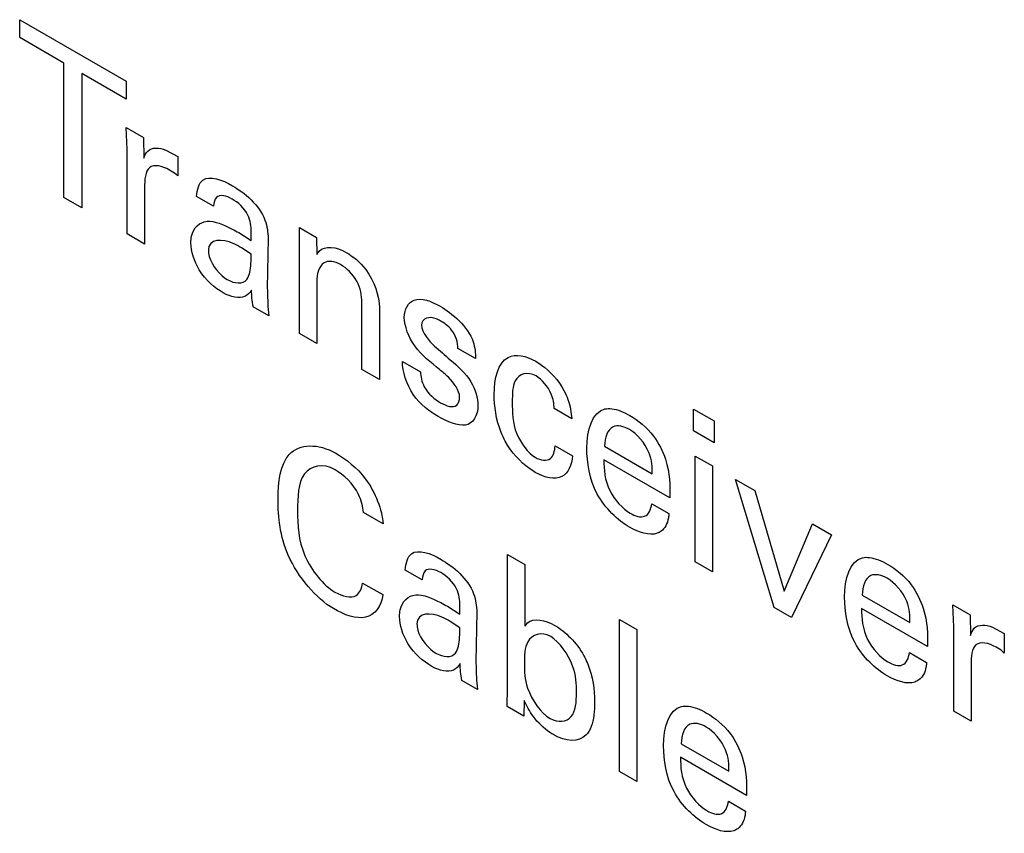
# Model space of a CAD drawing. Header units: inches. Extents: x 0 to 22, y 0 to 17.
# Tile 50 of 75: x 3.295 to 3.613, y 13.332 to 13.594. Entities that reach past the tile are written whole.
import ezdxf

# ---------------------------------------------------------------- set-up
doc = ezdxf.new("R2010")
doc.units = ezdxf.units.IN
doc.header["$LTSCALE"] = 1.21
doc.header["$MEASUREMENT"] = 0
doc.layers.get('0').update_dxf_attribs({"linetype": 'CONTINUOUS'})

msp = doc.modelspace()

# ---------------------------------------------------------------- linework, layer by layer
at = {"color": 40, "linetype": 'CONTINUOUS'}
for p, q in [((3.29541, 13.58833), (3.29541, 13.59411)), ((3.29541, 13.59411), (3.32974, 13.57428)), ((3.30966, 13.5801), (3.29541, 13.58833)), ((3.30966, 13.53677), (3.30966, 13.5801)), ((3.31549, 13.57673), (3.31549, 13.53341)), ((3.32974, 13.5685), (3.31549, 13.57673)), ((3.32974, 13.57428), (3.32974, 13.5685)), ((3.32976, 13.55931), (3.33535, 13.55608)), ((3.33005, 13.5522), (3.32976, 13.55931)), ((3.33535, 13.55608), (3.33547, 13.54941)), ((3.33005, 13.525), (3.33005, 13.5522)), ((3.34254, 13.55206), (3.34637, 13.54999)), ((3.34637, 13.54999), (3.34637, 13.54373)), ((3.34531, 13.54462), (3.34372, 13.5456)), ((3.34637, 13.54373), (3.34531, 13.54462)), ((3.33565, 13.53993), (3.33565, 13.52177)), ((3.31549, 13.53341), (3.30966, 13.53677)), ((3.35792, 13.53393), (3.35239, 13.53713)), ((3.36605, 13.52543), (3.37006, 13.52291)), ((3.38562, 13.5231), (3.38556, 13.52709)), ((3.38556, 13.52709), (3.3911, 13.52389)), ((3.33565, 13.52177), (3.33005, 13.525)), ((3.37547, 13.52366), (3.37524, 13.50748)), ((3.38562, 13.49291), (3.38562, 13.5231)), ((3.3911, 13.52389), (3.39116, 13.51835)), ((3.37006, 13.51849), (3.36688, 13.52054)), ((3.39116, 13.50938), (3.39116, 13.48972)), ((3.40571, 13.48132), (3.40571, 13.50301)), ((3.37571, 13.49864), (3.3707, 13.50153)), ((3.41135, 13.50125), (3.41135, 13.47806)), ((3.39116, 13.48972), (3.38562, 13.49291)), ((3.44236, 13.48484), (3.4367, 13.4881)), ((3.4188, 13.48389), (3.42463, 13.48053)), ((3.41135, 13.47806), (3.40571, 13.48132)), ((3.47335, 13.46545), (3.46775, 13.46868)), ((3.5126, 13.46156), (3.5126, 13.46856)), ((3.5126, 13.46856), (3.51926, 13.46471)), ((3.51926, 13.46471), (3.51926, 13.45771)), ((3.51926, 13.45771), (3.5126, 13.46156)), ((3.46799, 13.45671), (3.47358, 13.45348)), ((3.48397, 13.45653), (3.49934, 13.44766)), ((3.50499, 13.43991), (3.48373, 13.45218)), ((3.51319, 13.41926), (3.51319, 13.4534)), ((3.51319, 13.4534), (3.51873, 13.4502)), ((3.51873, 13.4502), (3.51873, 13.41606)), ((3.53858, 13.4046), (3.52621, 13.44588)), ((3.52621, 13.44588), (3.5324, 13.44231)), ((3.5324, 13.44231), (3.54182, 13.4098)), ((3.49916, 13.43804), (3.5047, 13.43484)), ((3.41256, 13.43155), (3.40626, 13.43519)), ((3.54182, 13.4098), (3.55101, 13.43156)), ((3.55101, 13.43156), (3.55713, 13.42803)), ((3.55713, 13.42803), (3.54418, 13.40137)), ((3.4527, 13.37866), (3.4527, 13.42164)), ((3.4527, 13.42164), (3.45824, 13.41844)), ((3.45824, 13.41844), (3.45824, 13.39851)), ((3.51873, 13.41606), (3.51319, 13.41926)), ((3.42518, 13.41345), (3.41965, 13.41665)), ((3.40596, 13.41244), (3.41244, 13.4087)), ((3.56705, 13.40856), (3.58241, 13.39969)), ((3.43331, 13.40495), (3.43732, 13.40242)), ((3.54418, 13.40137), (3.53858, 13.4046)), ((3.59622, 13.40546), (3.60181, 13.40223)), ((3.59651, 13.39835), (3.59622, 13.40546)), ((3.44274, 13.40317), (3.4425, 13.387)), ((3.58807, 13.39194), (3.56681, 13.40421)), ((3.60181, 13.40223), (3.60193, 13.39556)), ((3.43732, 13.39801), (3.43414, 13.40005)), ((3.48882, 13.35168), (3.48882, 13.4007)), ((3.48882, 13.4007), (3.49436, 13.3975)), ((3.59651, 13.37115), (3.59651, 13.39835)), ((3.609, 13.39821), (3.61282, 13.39614)), ((3.49436, 13.3975), (3.49436, 13.34848)), ((3.61282, 13.39614), (3.61282, 13.38988)), ((3.61176, 13.39077), (3.61017, 13.39176)), ((3.58224, 13.39007), (3.58778, 13.38687)), ((3.61282, 13.38988), (3.61176, 13.39077)), ((3.6021, 13.38608), (3.6021, 13.36792)), ((3.44297, 13.37815), (3.43796, 13.38104)), ((3.45258, 13.3726), (3.4527, 13.37866)), ((3.45806, 13.37461), (3.45795, 13.36951)), ((3.45795, 13.36951), (3.45258, 13.3726)), ((3.6021, 13.36792), (3.59651, 13.37115)), ((3.50868, 13.36061), (3.52405, 13.35174)), ((3.5297, 13.34399), (3.50845, 13.35626)), ((3.49436, 13.34848), (3.48882, 13.35168)), ((3.52387, 13.34212), (3.52941, 13.33892))]:
    msp.add_line(p, q, dxfattribs=at)
for points, knots in [([(3.33547, 13.54941), (3.33571, 13.55034), (3.33702, 13.55306), (3.34033, 13.55297), (3.34254, 13.55206)], [0, 0, 0, 0, 0.299748, 1, 1, 1, 1]), ([(3.34372, 13.5456), (3.34139, 13.54695), (3.33611, 13.54819), (3.33565, 13.54246), (3.33565, 13.53993)], [0, 0, 0, 0, 0.515133, 1, 1, 1, 1]), ([(3.36387, 13.53628), (3.36205, 13.53733), (3.35866, 13.5382), (3.35797, 13.53509), (3.35792, 13.53393)], [0, 0, 0, 0, 0.639178, 1, 1, 1, 1]), ([(3.35062, 13.5221), (3.35062, 13.52287), (3.35092, 13.52668), (3.35341, 13.52888), (3.3558, 13.5291)], [0, 0, 0, 0, 0.193461, 1, 1, 1, 1]), ([(3.3558, 13.5291), (3.35823, 13.52925), (3.36187, 13.52774), (3.36534, 13.52585), (3.36605, 13.52543)], [0, 0, 0, 0, 0.794535, 1, 1, 1, 1]), ([(3.37006, 13.52291), (3.37006, 13.52383), (3.37006, 13.52633), (3.3699, 13.52927), (3.369, 13.53107)], [0, 0, 0, 0, 0.357099, 1, 1, 1, 1]), ([(3.36105, 13.50602), (3.35833, 13.50759), (3.35282, 13.51213), (3.35062, 13.51951), (3.35062, 13.5221)], [0, 0, 0, 0, 0.547279, 1, 1, 1, 1]), ([(3.36688, 13.52054), (3.36601, 13.52104), (3.36199, 13.52343), (3.35622, 13.52359), (3.35622, 13.51975)], [0, 0, 0, 0, 0.207267, 1, 1, 1, 1]), ([(3.35622, 13.51975), (3.35622, 13.51913), (3.35661, 13.51558), (3.36006, 13.51162), (3.36234, 13.5103)], [0, 0, 0, 0, 0.190907, 1, 1, 1, 1]), ([(3.39116, 13.51835), (3.3914, 13.51874), (3.39322, 13.52145), (3.39745, 13.5209), (3.40064, 13.51906)], [0, 0, 0, 0, 0.142188, 1, 1, 1, 1]), ([(3.40064, 13.51906), (3.40282, 13.5178), (3.4085, 13.51337), (3.41135, 13.5049), (3.41135, 13.50125)], [0, 0, 0, 0, 0.408472, 1, 1, 1, 1]), ([(3.36864, 13.51034), (3.36956, 13.51153), (3.36999, 13.51448), (3.37003, 13.51748), (3.37006, 13.51849)], [0, 0, 0, 0, 0.663144, 1, 1, 1, 1]), ([(3.39887, 13.51512), (3.39694, 13.51623), (3.39239, 13.51683), (3.39116, 13.51209), (3.39116, 13.50938)], [0, 0, 0, 0, 0.450822, 1, 1, 1, 1]), ([(3.37017, 13.50694), (3.36959, 13.50604), (3.36745, 13.50372), (3.3635, 13.5046), (3.36105, 13.50602)], [0, 0, 0, 0, 0.330981, 1, 1, 1, 1]), ([(3.37524, 13.50748), (3.37524, 13.50712), (3.3753, 13.50422), (3.37542, 13.50129), (3.37571, 13.49864)], [0, 0, 0, 0, 0.125813, 1, 1, 1, 1]), ([(3.41939, 13.49804), (3.41939, 13.50083), (3.42224, 13.50555), (3.42803, 13.50338), (3.43093, 13.5017)], [0, 0, 0, 0, 0.455133, 1, 1, 1, 1]), ([(3.43075, 13.48128), (3.42802, 13.48358), (3.42255, 13.48736), (3.41939, 13.49532), (3.41939, 13.49804)], [0, 0, 0, 0, 0.543904, 1, 1, 1, 1]), ([(3.43099, 13.49699), (3.43056, 13.49723), (3.42809, 13.49864), (3.42498, 13.49797), (3.42498, 13.49555)], [0, 0, 0, 0, 0.169622, 1, 1, 1, 1]), ([(3.4367, 13.4881), (3.43676, 13.48983), (3.43528, 13.49435), (3.43224, 13.49626), (3.43099, 13.49699)], [0, 0, 0, 0, 0.549823, 1, 1, 1, 1]), ([(3.42916, 13.48878), (3.43084, 13.48735), (3.4348, 13.48394), (3.43911, 13.48026), (3.44088, 13.47733)], [0, 0, 0, 0, 0.416387, 1, 1, 1, 1]), ([(3.43034, 13.46614), (3.42757, 13.46774), (3.42146, 13.4722), (3.41877, 13.48073), (3.4188, 13.48389)], [0, 0, 0, 0, 0.502139, 1, 1, 1, 1]), ([(3.44838, 13.47327), (3.44838, 13.47842), (3.45046, 13.48724), (3.45863, 13.48578), (3.46181, 13.48394)], [0, 0, 0, 0, 0.583899, 1, 1, 1, 1]), ([(3.46181, 13.48394), (3.46243, 13.48358), (3.46569, 13.48148), (3.46915, 13.47786), (3.47087, 13.4745)], [0, 0, 0, 0, 0.187941, 1, 1, 1, 1]), ([(3.43723, 13.47243), (3.43723, 13.47442), (3.43427, 13.47859), (3.43171, 13.48047), (3.43075, 13.48128)], [0, 0, 0, 0, 0.635881, 1, 1, 1, 1]), ([(3.46186, 13.47923), (3.45913, 13.4808), (3.4542, 13.47914), (3.45421, 13.47328), (3.45421, 13.47079)], [0, 0, 0, 0, 0.558779, 1, 1, 1, 1]), ([(3.42463, 13.48053), (3.4246, 13.47911), (3.42563, 13.47462), (3.42925, 13.47167), (3.43111, 13.47059)], [0, 0, 0, 0, 0.39982, 1, 1, 1, 1]), ([(3.46775, 13.46868), (3.46765, 13.47017), (3.46716, 13.47421), (3.46371, 13.47816), (3.46186, 13.47923)], [0, 0, 0, 0, 0.40193, 1, 1, 1, 1]), ([(3.47087, 13.4745), (3.47137, 13.47355), (3.47277, 13.47048), (3.47323, 13.46739), (3.47335, 13.46545)], [0, 0, 0, 0, 0.317429, 1, 1, 1, 1]), ([(3.45191, 13.45817), (3.45144, 13.45909), (3.44904, 13.4642), (3.44838, 13.4695), (3.44838, 13.47327)], [0, 0, 0, 0, 0.183524, 1, 1, 1, 1]), ([(3.45421, 13.47079), (3.45421, 13.46761), (3.45414, 13.46133), (3.45927, 13.45433), (3.46157, 13.453)], [0, 0, 0, 0, 0.545128, 1, 1, 1, 1]), ([(3.48408, 13.46857), (3.48476, 13.46873), (3.48729, 13.4688), (3.49017, 13.46757), (3.49215, 13.46642)], [0, 0, 0, 0, 0.297241, 1, 1, 1, 1]), ([(3.49215, 13.46642), (3.49477, 13.46491), (3.49969, 13.46112), (3.50499, 13.45038), (3.50507, 13.44377), (3.50499, 13.43991)], [0, 0, 0, 0, 0.327362, 0.575397, 1, 1, 1, 1]), ([(3.49203, 13.46194), (3.49014, 13.46303), (3.4855, 13.46403), (3.48401, 13.45933), (3.48397, 13.45653)], [0, 0, 0, 0, 0.435745, 1, 1, 1, 1]), ([(3.49934, 13.44766), (3.49938, 13.44976), (3.49908, 13.45521), (3.49438, 13.46058), (3.49203, 13.46194)], [0, 0, 0, 0, 0.439112, 1, 1, 1, 1]), ([(3.37869, 13.43927), (3.37869, 13.44503), (3.38023, 13.45736), (3.39167, 13.45755), (3.3973, 13.4543)], [0, 0, 0, 0, 0.469704, 1, 1, 1, 1]), ([(3.46163, 13.44814), (3.46099, 13.44851), (3.45749, 13.45077), (3.45385, 13.4546), (3.45191, 13.45817)], [0, 0, 0, 0, 0.182731, 1, 1, 1, 1]), ([(3.46157, 13.453), (3.46336, 13.45197), (3.46699, 13.45148), (3.46793, 13.455), (3.46799, 13.45671)], [0, 0, 0, 0, 0.542071, 1, 1, 1, 1]), ([(3.49197, 13.43049), (3.48827, 13.43263), (3.47978, 13.44065), (3.47825, 13.45143), (3.47825, 13.45589)], [0, 0, 0, 0, 0.489776, 1, 1, 1, 1]), ([(3.3973, 13.4543), (3.4006, 13.45239), (3.40809, 13.44673), (3.41226, 13.43601), (3.41256, 13.43155)], [0, 0, 0, 0, 0.469147, 1, 1, 1, 1]), ([(3.47358, 13.45348), (3.47342, 13.45043), (3.4709, 13.44498), (3.46468, 13.44638), (3.46163, 13.44814)], [0, 0, 0, 0, 0.472537, 1, 1, 1, 1]), ([(3.48373, 13.45218), (3.48368, 13.44918), (3.4843, 13.4423), (3.4898, 13.43636), (3.49221, 13.43497)], [0, 0, 0, 0, 0.52124, 1, 1, 1, 1]), ([(3.39707, 13.449), (3.39319, 13.45123), (3.38528, 13.44954), (3.385, 13.44018), (3.385, 13.4357)], [0, 0, 0, 0, 0.49974, 1, 1, 1, 1]), ([(3.40626, 13.43519), (3.40602, 13.43705), (3.40474, 13.44282), (3.3998, 13.44742), (3.39707, 13.449)], [0, 0, 0, 0, 0.356117, 1, 1, 1, 1]), ([(3.39654, 13.40421), (3.39107, 13.40737), (3.38, 13.42032), (3.37869, 13.43381), (3.37869, 13.43927)], [0, 0, 0, 0, 0.536054, 1, 1, 1, 1]), ([(3.49221, 13.43497), (3.49383, 13.43403), (3.49747, 13.43295), (3.49897, 13.43616), (3.49916, 13.43804)], [0, 0, 0, 0, 0.484102, 1, 1, 1, 1]), ([(3.385, 13.4357), (3.385, 13.43124), (3.38535, 13.42153), (3.39334, 13.41164), (3.39701, 13.40952)], [0, 0, 0, 0, 0.512317, 1, 1, 1, 1]), ([(3.5047, 13.43484), (3.50465, 13.43438), (3.50439, 13.43196), (3.5034, 13.42999), (3.50216, 13.42916)], [0, 0, 0, 0, 0.189121, 1, 1, 1, 1]), ([(3.50216, 13.42916), (3.50177, 13.42887), (3.49908, 13.42746), (3.49507, 13.4287), (3.49197, 13.43049)], [0, 0, 0, 0, 0.161844, 1, 1, 1, 1]), ([(3.56716, 13.4206), (3.56784, 13.42076), (3.57037, 13.42083), (3.57325, 13.4196), (3.57523, 13.41845)], [0, 0, 0, 0, 0.297241, 1, 1, 1, 1]), ([(3.43113, 13.4158), (3.42931, 13.41685), (3.42592, 13.41772), (3.42523, 13.4146), (3.42518, 13.41345)], [0, 0, 0, 0, 0.639192, 1, 1, 1, 1]), ([(3.57523, 13.41845), (3.57785, 13.41694), (3.58277, 13.41315), (3.58807, 13.40241), (3.58815, 13.39581), (3.58807, 13.39194)], [0, 0, 0, 0, 0.32736, 0.575391, 1, 1, 1, 1]), ([(3.57511, 13.41397), (3.57322, 13.41506), (3.56858, 13.41606), (3.56709, 13.41136), (3.56705, 13.40856)], [0, 0, 0, 0, 0.435745, 1, 1, 1, 1]), ([(3.58241, 13.39969), (3.58246, 13.40179), (3.58216, 13.40724), (3.57746, 13.41261), (3.57511, 13.41397)], [0, 0, 0, 0, 0.439108, 1, 1, 1, 1]), ([(3.41244, 13.4087), (3.41207, 13.40485), (3.40764, 13.39938), (3.40012, 13.40214), (3.39654, 13.40421)], [0, 0, 0, 0, 0.497551, 1, 1, 1, 1]), ([(3.41788, 13.40162), (3.41788, 13.40239), (3.41818, 13.40619), (3.42067, 13.40839), (3.42307, 13.40862)], [0, 0, 0, 0, 0.193451, 1, 1, 1, 1]), ([(3.42307, 13.40862), (3.42549, 13.40877), (3.42913, 13.40726), (3.4326, 13.40536), (3.43331, 13.40495)], [0, 0, 0, 0, 0.79457, 1, 1, 1, 1]), ([(3.43732, 13.40242), (3.43732, 13.40334), (3.43732, 13.40584), (3.43716, 13.40879), (3.43626, 13.41059)], [0, 0, 0, 0, 0.357099, 1, 1, 1, 1]), ([(3.57505, 13.38252), (3.57135, 13.38466), (3.56286, 13.39268), (3.56133, 13.40346), (3.56133, 13.40792)], [0, 0, 0, 0, 0.489759, 1, 1, 1, 1]), ([(3.42831, 13.38553), (3.42559, 13.3871), (3.42008, 13.39165), (3.41788, 13.39902), (3.41788, 13.40162)], [0, 0, 0, 0, 0.547279, 1, 1, 1, 1]), ([(3.43414, 13.40005), (3.43327, 13.40055), (3.42925, 13.40295), (3.42348, 13.40311), (3.42348, 13.39926)], [0, 0, 0, 0, 0.207235, 1, 1, 1, 1]), ([(3.45824, 13.39851), (3.45851, 13.3989), (3.46046, 13.40144), (3.46472, 13.40061), (3.4679, 13.39878)], [0, 0, 0, 0, 0.146154, 1, 1, 1, 1]), ([(3.56681, 13.40421), (3.56676, 13.40121), (3.56738, 13.39433), (3.57288, 13.38839), (3.57529, 13.387)], [0, 0, 0, 0, 0.52124, 1, 1, 1, 1]), ([(3.42348, 13.39926), (3.42348, 13.39864), (3.42387, 13.3951), (3.42732, 13.39113), (3.4296, 13.38981)], [0, 0, 0, 0, 0.190894, 1, 1, 1, 1]), ([(3.60193, 13.39556), (3.60217, 13.39649), (3.60348, 13.39921), (3.60679, 13.39912), (3.609, 13.39821)], [0, 0, 0, 0, 0.29974, 1, 1, 1, 1]), ([(3.4359, 13.38985), (3.43682, 13.39104), (3.43725, 13.39399), (3.43729, 13.39699), (3.43732, 13.39801)], [0, 0, 0, 0, 0.663187, 1, 1, 1, 1]), ([(3.4666, 13.39517), (3.46359, 13.39691), (3.45828, 13.39521), (3.45812, 13.38904), (3.45812, 13.38647)], [0, 0, 0, 0, 0.575218, 1, 1, 1, 1]), ([(3.47491, 13.37712), (3.47491, 13.3798), (3.47463, 13.38614), (3.46941, 13.39355), (3.4666, 13.39517)], [0, 0, 0, 0, 0.452087, 1, 1, 1, 1]), ([(3.61017, 13.39176), (3.60784, 13.3931), (3.60257, 13.39434), (3.6021, 13.38861), (3.6021, 13.38608)], [0, 0, 0, 0, 0.515118, 1, 1, 1, 1]), ([(3.47726, 13.38902), (3.47768, 13.38821), (3.48009, 13.3832), (3.48074, 13.37796), (3.48074, 13.37416)], [0, 0, 0, 0, 0.164299, 1, 1, 1, 1]), ([(3.57529, 13.387), (3.57691, 13.38606), (3.58055, 13.38498), (3.58205, 13.38819), (3.58224, 13.39007)], [0, 0, 0, 0, 0.484102, 1, 1, 1, 1]), ([(3.43743, 13.38646), (3.43685, 13.38556), (3.43471, 13.38324), (3.43076, 13.38412), (3.42831, 13.38553)], [0, 0, 0, 0, 0.330981, 1, 1, 1, 1]), ([(3.4425, 13.387), (3.4425, 13.38664), (3.44256, 13.38374), (3.44267, 13.3808), (3.44297, 13.37815)], [0, 0, 0, 0, 0.125813, 1, 1, 1, 1]), ([(3.45812, 13.38647), (3.45812, 13.384), (3.45827, 13.37787), (3.46347, 13.37047), (3.46637, 13.3688)], [0, 0, 0, 0, 0.42391, 1, 1, 1, 1]), ([(3.58778, 13.38687), (3.58773, 13.38641), (3.58747, 13.38399), (3.58648, 13.38202), (3.58524, 13.38119)], [0, 0, 0, 0, 0.189121, 1, 1, 1, 1]), ([(3.58524, 13.38119), (3.58485, 13.3809), (3.58216, 13.37949), (3.57815, 13.38073), (3.57505, 13.38252)], [0, 0, 0, 0, 0.161831, 1, 1, 1, 1]), ([(3.46637, 13.3688), (3.46899, 13.36728), (3.4744, 13.368), (3.47491, 13.37414), (3.47491, 13.37712)], [0, 0, 0, 0, 0.504433, 1, 1, 1, 1]), ([(3.48074, 13.37416), (3.48074, 13.37269), (3.48056, 13.36849), (3.4794, 13.36477), (3.47791, 13.36335)], [0, 0, 0, 0, 0.340237, 1, 1, 1, 1]), ([(3.5088, 13.37265), (3.50948, 13.37281), (3.512, 13.37288), (3.51489, 13.37165), (3.51687, 13.3705)], [0, 0, 0, 0, 0.297241, 1, 1, 1, 1]), ([(3.51687, 13.3705), (3.51948, 13.36899), (3.52441, 13.3652), (3.52971, 13.35446), (3.52979, 13.34785), (3.5297, 13.34399)], [0, 0, 0, 0, 0.327362, 0.575397, 1, 1, 1, 1]), ([(3.46755, 13.36349), (3.46712, 13.36373), (3.46483, 13.36516), (3.4625, 13.36736), (3.46095, 13.36948)], [0, 0, 0, 0, 0.184268, 1, 1, 1, 1]), ([(3.51675, 13.36602), (3.51486, 13.36711), (3.51022, 13.36811), (3.50872, 13.36341), (3.50868, 13.36061)], [0, 0, 0, 0, 0.435745, 1, 1, 1, 1]), ([(3.52405, 13.35174), (3.52409, 13.35384), (3.5238, 13.35929), (3.5191, 13.36466), (3.51675, 13.36602)], [0, 0, 0, 0, 0.439112, 1, 1, 1, 1]), ([(3.51669, 13.33457), (3.51298, 13.33671), (3.5045, 13.34473), (3.50297, 13.35551), (3.50297, 13.35997)], [0, 0, 0, 0, 0.489776, 1, 1, 1, 1]), ([(3.50845, 13.35626), (3.50839, 13.35326), (3.50901, 13.34638), (3.51452, 13.34044), (3.51692, 13.33905)], [0, 0, 0, 0, 0.52124, 1, 1, 1, 1]), ([(3.51692, 13.33905), (3.51855, 13.33811), (3.52219, 13.33703), (3.52368, 13.34024), (3.52387, 13.34212)], [0, 0, 0, 0, 0.484123, 1, 1, 1, 1]), ([(3.52941, 13.33892), (3.52936, 13.33846), (3.52911, 13.33604), (3.52811, 13.33407), (3.52688, 13.33324)], [0, 0, 0, 0, 0.189133, 1, 1, 1, 1]), ([(3.52688, 13.33324), (3.52648, 13.33295), (3.52379, 13.33154), (3.51979, 13.33278), (3.51669, 13.33457)], [0, 0, 0, 0, 0.161869, 1, 1, 1, 1])]:
    msp.add_open_spline(points, degree=3, knots=knots, dxfattribs=at)
for points in [[(3.35239, 13.53713), (3.35261, 13.53928), (3.35316, 13.54139), (3.35445, 13.5424)], [(3.35445, 13.5424), (3.3567, 13.54397), (3.36064, 13.5425), (3.36399, 13.54056)], [(3.36399, 13.54056), (3.36778, 13.53838), (3.3727, 13.53436), (3.37447, 13.52947)], [(3.369, 13.53107), (3.36789, 13.53339), (3.3657, 13.53523), (3.36387, 13.53628)], [(3.37447, 13.52947), (3.3752, 13.52747), (3.37547, 13.52544), (3.37547, 13.52366)], [(3.40411, 13.50978), (3.40276, 13.51205), (3.40074, 13.51404), (3.39887, 13.51512)], [(3.36234, 13.5103), (3.36469, 13.50894), (3.36735, 13.50881), (3.36864, 13.51034)], [(3.40571, 13.50301), (3.40571, 13.50506), (3.40536, 13.50761), (3.40411, 13.50978)], [(3.3707, 13.50153), (3.3703, 13.50341), (3.37017, 13.50523), (3.37017, 13.50694)], [(3.43093, 13.5017), (3.4348, 13.49947), (3.43986, 13.49524), (3.44159, 13.49024)], [(3.42498, 13.49555), (3.42498, 13.49338), (3.42735, 13.49039), (3.42916, 13.48878)], [(3.44159, 13.49024), (3.4422, 13.48837), (3.44236, 13.48652), (3.44236, 13.48484)], [(3.44088, 13.47733), (3.44233, 13.47494), (3.44312, 13.47199), (3.44312, 13.46972)], [(3.43629, 13.46978), (3.43688, 13.47033), (3.43723, 13.47131), (3.43723, 13.47243)], [(3.43111, 13.47059), (3.43295, 13.46953), (3.43514, 13.46879), (3.43629, 13.46978)], [(3.44312, 13.46972), (3.44312, 13.46645), (3.44152, 13.46372), (3.43911, 13.46339)], [(3.47825, 13.45589), (3.47825, 13.46169), (3.47996, 13.46763), (3.48408, 13.46857)], [(3.43911, 13.46339), (3.43656, 13.46305), (3.43334, 13.46441), (3.43034, 13.46614)], [(3.41965, 13.41665), (3.41988, 13.41879), (3.42042, 13.42091), (3.42171, 13.42191)], [(3.42171, 13.42191), (3.42396, 13.42348), (3.4279, 13.42202), (3.43125, 13.42008)], [(3.56133, 13.40792), (3.56133, 13.41372), (3.56304, 13.41966), (3.56716, 13.4206)], [(3.43125, 13.42008), (3.43503, 13.41789), (3.43996, 13.41387), (3.44173, 13.40899)], [(3.43626, 13.41059), (3.43515, 13.41291), (3.43296, 13.41474), (3.43113, 13.4158)], [(3.4039, 13.40846), (3.40502, 13.40921), (3.40568, 13.41074), (3.40596, 13.41244)], [(3.39701, 13.40952), (3.39946, 13.4081), (3.4022, 13.40742), (3.4039, 13.40846)], [(3.44173, 13.40899), (3.44246, 13.40699), (3.44274, 13.40496), (3.44274, 13.40317)], [(3.4679, 13.39878), (3.47126, 13.39683), (3.47503, 13.39322), (3.47726, 13.38902)], [(3.4296, 13.38981), (3.43195, 13.38845), (3.43461, 13.38833), (3.4359, 13.38985)], [(3.43796, 13.38104), (3.43756, 13.38293), (3.43743, 13.38474), (3.43743, 13.38646)], [(3.46095, 13.36948), (3.4598, 13.37104), (3.45883, 13.37283), (3.45806, 13.37461)], [(3.50297, 13.35997), (3.50297, 13.36577), (3.50468, 13.37171), (3.5088, 13.37265)], [(3.47791, 13.36335), (3.4757, 13.36099), (3.47139, 13.36127), (3.46755, 13.36349)]]:
    msp.add_open_spline(points, degree=3, dxfattribs=at)

doc.saveas('drawing.dxf')
